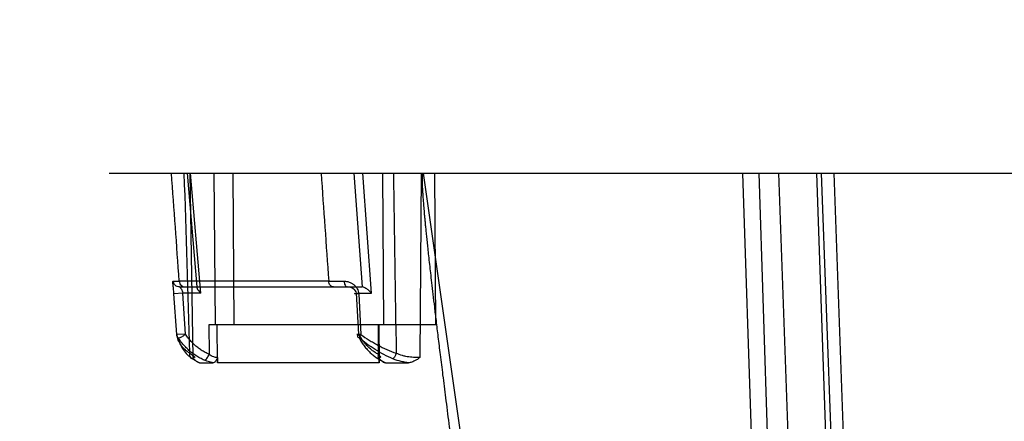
# Model space of a CAD drawing. Header units: millimetres. Extents: x 0 to 297, y 0 to 210.
# Tile 237 of 256: x 57.978 to 58.601, y 161.053 to 161.307. Entities that reach past the tile are written whole.
import ezdxf

# ---------------------------------------------------------------- set-up
doc = ezdxf.new("R2010")
doc.units = ezdxf.units.MM
doc.header["$LTSCALE"] = 16.335
doc.layers.get('0').update_dxf_attribs({"linetype": 'CONTINUOUS'})
doc.layers.add('AXES_REF', color=7, linetype='CONTINUOUS')
doc.layers.add('INTFCLR_144815', color=7, linetype='CONTINUOUS')

msp = doc.modelspace()

# ---------------------------------------------------------------- linework, layer by layer
at = {"color": 7, "linetype": 'Continuous'}
for centre, radius in [((57.5224, 154.5393), 7.75666), ((57.5224, 154.5393), 7.756), ((57.5224, 154.5393), 7.70633), ((57.5224, 160.3777), 0.684)]:
    msp.add_circle(centre, radius, dxfattribs=at)
msp.add_arc((57.5224, 154.5393), 7.68, 278.277129, 261.722871, dxfattribs=at)
at = {"layer": 'AXES_REF', "color": 9, "linetype": 'Continuous'}
msp.add_circle((57.5224, 154.5393), 7.07561, dxfattribs=at)
at = {"layer": 'INTFCLR_144815', "color": 6, "linetype": 'Continuous'}
for p, q in [((58.03488, 161.21008), (59.44237, 161.21008)), ((58.08329, 161.1082), (58.08157, 161.13408)), ((58.19291, 161.1082), (58.19147, 161.13408)), ((58.24175, 161.11408), (58.09796, 161.11408)), ((58.09203, 161.09008), (58.10079, 161.09008)), ((58.1034, 161.09337), (58.10342, 161.09008)), ((58.10346, 161.09008), (58.10342, 161.09008)), ((58.20574, 161.09008), (58.20569, 161.09008)), ((58.20574, 161.09008), (58.20572, 161.09337)), ((58.20981, 161.09008), (58.22428, 161.09008))]:
    msp.add_line(p, q, dxfattribs=at)
at = {"layer": 'INTFCLR_144815', "color": 9, "linetype": 'Continuous'}
for p, q in [((58.09068, 161.13808), (58.08446, 161.21008)), ((58.08796, 161.09337), (58.08615, 161.21008)), ((58.09296, 161.13408), (58.08641, 161.21008)), ((58.10119, 161.21008), (58.10194, 161.11408)), ((58.11313, 161.21008), (58.11389, 161.11408)), ((58.18983, 161.21008), (58.195, 161.13808)), ((58.20096, 161.13408), (58.1955, 161.21008)), ((58.20781, 161.21008), (58.20844, 161.11408)), ((58.23234, 161.21008), (58.23149, 161.09337)), ((58.23369, 161.21008), (58.37877, 160.19573)), ((58.24175, 161.11408), (58.24112, 161.21008)), ((58.43582, 161.21008), (58.45653, 160.58702)), ((58.44614, 161.21008), (58.46621, 160.58723)), ((58.45862, 161.21008), (58.48041, 160.58618)), ((58.48262, 161.21008), (58.50438, 160.58702)), ((58.50844, 160.58594), (58.48583, 161.21008)), ((58.49351, 161.21008), (58.51559, 160.58696)), ((58.07548, 161.14177), (58.07923, 161.14174)), ((58.17387, 161.14174), (58.07923, 161.14174)), ((58.07944, 161.13808), (58.19502, 161.13808)), ((58.08157, 161.13408), (58.07591, 161.13382)), ((58.07762, 161.10795), (58.07591, 161.13382)), ((58.09296, 161.13408), (58.08157, 161.13408)), ((58.19147, 161.13408), (58.20096, 161.13408)), ((58.19287, 161.13382), (58.19425, 161.10795)), ((58.09796, 161.11408), (58.09811, 161.09549)), ((58.10346, 161.09008), (58.10327, 161.11408)), ((58.20512, 161.11408), (58.20525, 161.09549)), ((58.20553, 161.11408), (58.20569, 161.09008)), ((58.08329, 161.1082), (58.07762, 161.10795)), ((58.19308, 161.10588), (58.19425, 161.10795)), ((58.08774, 161.09256), (58.09203, 161.09008)), ((58.20569, 161.09008), (58.10346, 161.09008)), ((58.20679, 161.09176), (58.20981, 161.09008))]:
    msp.add_line(p, q, dxfattribs=at)
for centre, radius, start, end in [((43.37245, 160.11612), 14.74249, 3.98925, 4.255525), ((13.28392, 159.74867), 44.82235, 1.722695, 1.86843), ((68.31583, 161.88793), 10.16937, 183.821948, 184.207914), ((86.93016, 161.5904), 28.71784, 180.758821, 180.986196), ((58.166, 164.80481), 3.66308, 270.12301, 270.27481)]:
    msp.add_arc(centre, radius, start, end, dxfattribs=at)
at = {"layer": 'INTFCLR_144815', "color": 7, "linetype": 'Continuous'}
msp.add_open_spline([(58.23369, 161.21008), (58.23329, 161.21009), (58.23315, 161.20878), (58.23302, 161.20768), (58.23299, 161.20624), (58.23299, 161.20488), (58.23302, 161.20346), (58.23307, 161.20199), (58.23314, 161.2003), (58.23323, 161.19868), (58.23333, 161.19711), (58.23341, 161.19577), (58.23351, 161.19437), (58.23362, 161.1929), (58.23375, 161.19124), (58.2339, 161.18935), (58.23407, 161.1873), (58.23427, 161.18507), (58.23449, 161.18264), (58.23474, 161.17999), (58.23501, 161.17711), (58.23533, 161.17391), (58.23569, 161.17038), (58.23609, 161.16653), (58.23653, 161.16232), (58.23705, 161.15754), (58.23762, 161.15233), (58.23826, 161.14664), (58.23898, 161.14036), (58.23981, 161.13317), (58.24075, 161.12518), (58.24182, 161.11622), (58.24304, 161.10619), (58.24444, 161.09474), (58.24604, 161.0819), (58.24786, 161.0674), (58.24993, 161.05113), (58.25221, 161.03332), (58.25472, 161.014), (58.25739, 160.9935), (58.26027, 160.97168), (58.26329, 160.94886), (58.26645, 160.9251), (58.26974, 160.90054), (58.27318, 160.87499), (58.27679, 160.84829), (58.28054, 160.82062), (58.28439, 160.79235), (58.28832, 160.76358), (58.29236, 160.73407), (58.29658, 160.70337), (58.29946, 160.6825), (58.30093, 160.67181)], degree=3, knots=[0, 0, 0, 0, 0.002242, 0.004713, 0.007222, 0.009877, 0.01234, 0.015074, 0.01796, 0.021717, 0.024021, 0.026673, 0.029118, 0.031775, 0.034829, 0.03835, 0.042267, 0.046195, 0.050712, 0.055765, 0.060871, 0.066743, 0.07352, 0.080496, 0.088103, 0.096906, 0.107119, 0.117037, 0.128555, 0.142042, 0.157048, 0.173017, 0.191969, 0.212866, 0.23675, 0.263501, 0.29363, 0.327414, 0.362757, 0.401323, 0.441648, 0.484404, 0.528554, 0.574146, 0.621373, 0.671033, 0.723069, 0.775717, 0.828743, 0.88355, 0.940365, 1, 1, 1, 1], dxfattribs=at)
at = {"layer": 'INTFCLR_144815', "color": 9, "linetype": 'Continuous'}
for points, knots in [([(58.07591, 161.13382), (58.07587, 161.13437), (58.07578, 161.13542), (58.07562, 161.13694), (58.07545, 161.13828), (58.07529, 161.13974), (58.07512, 161.14065), (58.07527, 161.14178), (58.07548, 161.14177)], [0, 0, 0, 0, 0.203568, 0.395558, 0.5671, 0.713905, 0.919793, 1, 1, 1, 1]), ([(58.07944, 161.13808), (58.07896, 161.13808), (58.07797, 161.13826), (58.07667, 161.13907), (58.07577, 161.14032), (58.07552, 161.1413), (58.07548, 161.14177)], [0, 0, 0, 0, 0.240119, 0.498612, 0.757936, 1, 1, 1, 1]), ([(58.07923, 161.14174), (58.07927, 161.14127), (58.07949, 161.14031), (58.0803, 161.13908), (58.08147, 161.13826), (58.08238, 161.13808), (58.08281, 161.13808)], [0, 0, 0, 0, 0.253144, 0.517095, 0.770491, 1, 1, 1, 1]), ([(58.07944, 161.13808), (58.07957, 161.13808), (58.07988, 161.13771), (58.08042, 161.13709), (58.08113, 161.13583), (58.08148, 161.13475), (58.08157, 161.13408)], [0, 0, 0, 0, 0.087034, 0.268384, 0.562314, 1, 1, 1, 1]), ([(58.17693, 161.13808), (58.17656, 161.13808), (58.17576, 161.13827), (58.17475, 161.13911), (58.17409, 161.14034), (58.1739, 161.14127), (58.17387, 161.14174)], [0, 0, 0, 0, 0.212514, 0.458629, 0.730258, 1, 1, 1, 1]), ([(58.18357, 161.14177), (58.18411, 161.14178), (58.18519, 161.14167), (58.18678, 161.14123), (58.1883, 161.14052), (58.18971, 161.13957), (58.19094, 161.13839), (58.19227, 161.13659), (58.19281, 161.13492), (58.19287, 161.13382)], [0, 0, 0, 0, 0.11989, 0.243617, 0.369457, 0.497233, 0.624296, 0.751606, 1, 1, 1, 1]), ([(58.18357, 161.14177), (58.18359, 161.14131), (58.18372, 161.14039), (58.18418, 161.139), (58.18507, 161.13808), (58.18567, 161.13808)], [0, 0, 0, 0, 0.310046, 0.605159, 1, 1, 1, 1]), ([(58.19147, 161.13408), (58.19134, 161.13526), (58.18938, 161.13732), (58.18695, 161.13808), (58.18567, 161.13808)], [0, 0, 0, 0, 0.48044, 1, 1, 1, 1]), ([(58.19287, 161.13382), (58.19273, 161.13382), (58.19244, 161.13381), (58.1916, 161.13378), (58.18905, 161.13374), (58.19101, 161.13403), (58.19147, 161.13408)], [0, 0, 0, 0, 0.100974, 0.202508, 0.666322, 1, 1, 1, 1]), ([(58.08601, 161.09613), (58.08541, 161.09647), (58.08428, 161.09721), (58.08227, 161.09887), (58.08024, 161.10123), (58.07853, 161.10447), (58.07785, 161.10678), (58.07762, 161.10795)], [0, 0, 0, 0, 0.138706, 0.271331, 0.520672, 0.759735, 1, 1, 1, 1]), ([(58.07864, 161.10588), (58.07901, 161.10589), (58.07977, 161.10612), (58.08082, 161.1066), (58.08202, 161.10728), (58.08283, 161.10784), (58.08329, 161.1082)], [0, 0, 0, 0, 0.214528, 0.441135, 0.664932, 1, 1, 1, 1]), ([(58.19425, 161.10795), (58.19367, 161.10793), (58.19291, 161.10787), (58.19202, 161.10795), (58.19171, 161.10789), (58.19148, 161.10803), (58.19193, 161.10807), (58.19224, 161.10814), (58.19268, 161.10818), (58.19291, 161.1082)], [0, 0, 0, 0, 0.42047, 0.561779, 0.643917, 0.663477, 0.715646, 0.83044, 1, 1, 1, 1]), ([(58.19291, 161.1082), (58.19258, 161.10791), (58.1916, 161.10724), (58.19254, 161.10587), (58.19308, 161.10588)], [0, 0, 0, 0, 0.445951, 1, 1, 1, 1]), ([(58.20525, 161.09549), (58.20453, 161.09585), (58.20313, 161.09666), (58.20114, 161.09809), (58.19924, 161.09974), (58.19745, 161.10158), (58.19578, 161.10362), (58.19425, 161.10583), (58.19334, 161.1074), (58.19291, 161.1082)], [0, 0, 0, 0, 0.13333, 0.269479, 0.4089, 0.551747, 0.697958, 0.847397, 1, 1, 1, 1]), ([(58.19425, 161.10795), (58.19594, 161.10675), (58.19856, 161.10501), (58.20216, 161.10284), (58.20587, 161.10078), (58.21063, 161.09842), (58.21457, 161.09683), (58.21658, 161.09613)], [0, 0, 0, 0, 0.246444, 0.371597, 0.497352, 0.748401, 1, 1, 1, 1]), ([(58.07864, 161.10588), (58.07893, 161.10457), (58.07974, 161.10199), (58.08163, 161.09837), (58.08358, 161.09597), (58.0851, 161.09453), (58.08621, 161.09359), (58.08711, 161.09295), (58.08774, 161.09256)], [0, 0, 0, 0, 0.24481, 0.487019, 0.735703, 0.800333, 0.865795, 1, 1, 1, 1]), ([(58.21453, 161.09256), (58.21258, 161.09336), (58.20875, 161.09517), (58.20418, 161.09783), (58.20063, 161.10015), (58.19718, 161.10259), (58.19469, 161.10454), (58.19308, 161.10588)], [0, 0, 0, 0, 0.24967, 0.500011, 0.625913, 0.751557, 1, 1, 1, 1]), ([(58.08774, 161.09256), (58.08726, 161.09268), (58.08631, 161.09331), (58.08585, 161.09478), (58.08593, 161.09574), (58.08601, 161.09613)], [0, 0, 0, 0, 0.339389, 0.725191, 1, 1, 1, 1]), ([(58.08601, 161.09613), (58.08637, 161.09584), (58.08701, 161.09534), (58.08798, 161.0946), (58.08864, 161.09418), (58.0895, 161.09332), (58.08836, 161.09337), (58.08796, 161.09337)], [0, 0, 0, 0, 0.261118, 0.469774, 0.678869, 0.770528, 1, 1, 1, 1]), ([(58.09511, 161.09176), (58.09553, 161.09176), (58.09634, 161.09237), (58.09732, 161.09365), (58.09786, 161.09477), (58.09811, 161.09549)], [0, 0, 0, 0, 0.260455, 0.540888, 1, 1, 1, 1]), ([(58.1034, 161.09337), (58.10298, 161.09338), (58.1022, 161.09351), (58.10034, 161.09399), (58.09897, 161.09475), (58.09811, 161.09549)], [0, 0, 0, 0, 0.218058, 0.406324, 1, 1, 1, 1]), ([(58.20525, 161.09549), (58.20512, 161.09504), (58.20496, 161.09415), (58.20512, 161.09289), (58.20579, 161.09195), (58.20648, 161.09176), (58.20679, 161.09176)], [0, 0, 0, 0, 0.29879, 0.574454, 0.800668, 1, 1, 1, 1]), ([(58.20525, 161.09549), (58.20542, 161.09531), (58.20584, 161.09488), (58.20627, 161.09436), (58.20676, 161.09375), (58.20631, 161.09332), (58.20595, 161.09338), (58.20572, 161.09337)], [0, 0, 0, 0, 0.227475, 0.526327, 0.68835, 0.792953, 1, 1, 1, 1]), ([(58.21658, 161.09613), (58.21642, 161.09572), (58.21602, 161.09477), (58.21538, 161.09357), (58.21482, 161.09275), (58.21453, 161.09256)], [0, 0, 0, 0, 0.311887, 0.743582, 1, 1, 1, 1]), ([(58.23149, 161.09337), (58.231, 161.09337), (58.22995, 161.09338), (58.22829, 161.09345), (58.22646, 161.09358), (58.22454, 161.0938), (58.22254, 161.09413), (58.21983, 161.09477), (58.21784, 161.0955), (58.21658, 161.09613)], [0, 0, 0, 0, 0.09567, 0.206219, 0.326337, 0.454366, 0.586803, 0.723851, 1, 1, 1, 1]), ([(58.10079, 161.09008), (58.09996, 161.09024), (58.09857, 161.09055), (58.09667, 161.09114), (58.09562, 161.09154), (58.09511, 161.09176)], [0, 0, 0, 0, 0.428424, 0.719466, 1, 1, 1, 1]), ([(58.22428, 161.09008), (58.22368, 161.09016), (58.22263, 161.09032), (58.22113, 161.09059), (58.21844, 161.09118), (58.21623, 161.09186), (58.21453, 161.09256)], [0, 0, 0, 0, 0.180066, 0.315025, 0.452252, 1, 1, 1, 1])]:
    msp.add_open_spline(points, degree=3, knots=knots, dxfattribs=at)
at = {"layer": 'INTFCLR_144815', "color": 6, "linetype": 'Continuous'}
for points, knots in [([(58.09067, 161.13808), (58.09031, 161.13808), (58.09054, 161.13676), (58.0915, 161.13578), (58.09234, 161.1347), (58.09296, 161.13408)], [0, 0, 0, 0, 0.218177, 0.457953, 1, 1, 1, 1]), ([(58.20096, 161.13408), (58.20052, 161.13462), (58.19958, 161.13558), (58.19815, 161.13674), (58.19669, 161.13764), (58.19562, 161.13808), (58.19502, 161.13808)], [0, 0, 0, 0, 0.287666, 0.549559, 0.752042, 1, 1, 1, 1]), ([(58.09811, 161.09549), (58.09726, 161.09585), (58.09559, 161.09665), (58.09319, 161.09808), (58.09091, 161.09972), (58.08876, 161.10157), (58.08676, 161.1036), (58.08492, 161.10581), (58.08381, 161.10739), (58.08329, 161.1082)], [0, 0, 0, 0, 0.139665, 0.280192, 0.421876, 0.564774, 0.708801, 0.853867, 1, 1, 1, 1]), ([(58.09511, 161.09176), (58.09418, 161.09215), (58.09235, 161.09303), (58.08972, 161.09459), (58.08718, 161.0964), (58.08477, 161.09846), (58.08253, 161.10074), (58.08046, 161.10321), (58.07922, 161.10497), (58.07864, 161.10588)], [0, 0, 0, 0, 0.136685, 0.275993, 0.417006, 0.561409, 0.70654, 0.852647, 1, 1, 1, 1]), ([(58.19308, 161.10588), (58.19357, 161.10497), (58.1946, 161.10322), (58.1963, 161.10077), (58.19814, 161.09852), (58.20011, 161.09648), (58.20221, 161.09466), (58.20443, 161.09307), (58.20599, 161.09217), (58.20679, 161.09176)], [0, 0, 0, 0, 0.156022, 0.303695, 0.448127, 0.591149, 0.729129, 0.865341, 1, 1, 1, 1]), ([(58.09203, 161.09008), (58.0916, 161.09008), (58.09066, 161.09043), (58.08931, 161.09163), (58.08847, 161.09271), (58.08796, 161.09337)], [0, 0, 0, 0, 0.240772, 0.530899, 1, 1, 1, 1]), ([(58.1034, 161.09337), (58.1034, 161.09299), (58.10289, 161.09229), (58.10235, 161.09105), (58.10145, 161.09008), (58.10079, 161.09008)], [0, 0, 0, 0, 0.264447, 0.544818, 1, 1, 1, 1]), ([(58.20981, 161.09008), (58.2094, 161.09008), (58.20856, 161.09029), (58.20753, 161.091), (58.20666, 161.09205), (58.20572, 161.09276), (58.20572, 161.09337)], [0, 0, 0, 0, 0.225522, 0.464018, 0.662772, 1, 1, 1, 1]), ([(58.23149, 161.09337), (58.23113, 161.09312), (58.23047, 161.09263), (58.22926, 161.09182), (58.22795, 161.09106), (58.22624, 161.09032), (58.22501, 161.09008), (58.22428, 161.09008)], [0, 0, 0, 0, 0.162651, 0.306692, 0.543338, 0.726287, 1, 1, 1, 1])]:
    msp.add_open_spline(points, degree=3, knots=knots, dxfattribs=at)
at = {"layer": 'INTFCLR_144815', "color": 9, "linetype": 'Continuous'}
msp.add_open_spline([(58.07762, 161.10795), (58.07762, 161.10718), (58.07804, 161.10637), (58.07864, 161.10588)], degree=3, dxfattribs=at)

doc.saveas('drawing.dxf')
